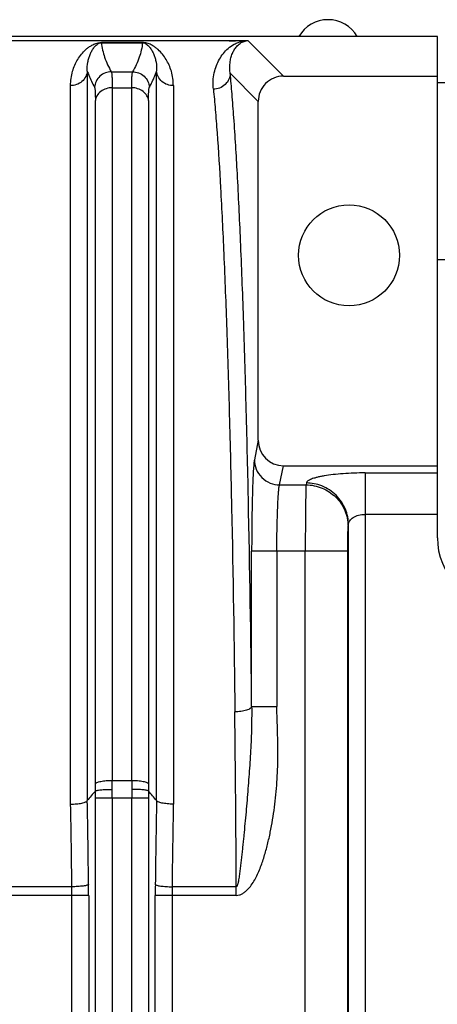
# Model space of a CAD drawing. Extents: x -849 to 1181, y 8 to 1248.
# Tile 21 of 35: x -345 to -295, y 1116 to 1233. Entities that reach past the tile are written whole.
import ezdxf

# ---------------------------------------------------------------- set-up
doc = ezdxf.new("R2010")
doc.units = 0
doc.header["$LTSCALE"] = 65.395
doc.layers.get('0').update_dxf_attribs({"linetype": 'CONTINUOUS'})

msp = doc.modelspace()

# ---------------------------------------------------------------- linework, layer by layer
at = {"color": 6, "linetype": 'CONTINUOUS'}
for p, q in [((-295.23, 1231.43), (-478.73, 1231.43)), ((-295.23, 1171.88), (-295.23, 1231.43)), ((-313.53, 1226.72), (-295.23, 1226.72)), ((-316.53, 1183.46), (-316.53, 1223.72)), ((-313.54, 1180.43), (-295.23, 1180.43))]:
    msp.add_line(p, q, dxfattribs=at)
at = {"color": 2, "linetype": 'CONTINUOUS'}
for p, q in [((-320.74, 1230.93), (-478.73, 1230.93)), ((-317.91, 1230.91), (-478.73, 1230.91)), ((-319.98, 1230.93), (-319.22, 1230.93)), ((-317.74, 1230.93), (-318.16, 1230.93)), ((-317.95, 1230.93), (-317.97, 1230.93)), ((-335.18, 1230.71), (-335.18, 1230.69)), ((-330.29, 1230.71), (-335.18, 1230.71)), ((-335.18, 1230.69), (-330.29, 1230.69)), ((-330.29, 1230.69), (-330.29, 1230.71))]:
    msp.add_line(p, q, dxfattribs=at)
at = {"color": 9, "linetype": 'CONTINUOUS'}
for p, q in [((-313.53, 1226.72), (-317.74, 1230.93)), ((-330.29, 1230.69), (-330.29, 1230.71)), ((-330.29, 1230.71), (-330.29, 1230.71)), ((-336.85, 1227.33), (-336.85, 1140.63)), ((-334, 1227.24), (-331.47, 1227.24)), ((-328.62, 1140.63), (-328.62, 1227.33)), ((-319.86, 1227.06), (-316.53, 1223.72)), ((-338.84, 1140.22), (-338.84, 1225.6)), ((-333.9, 1225.34), (-333.9, 1143.03)), ((-333.9, 1225.34), (-331.57, 1225.34)), ((-331.57, 1143.03), (-331.57, 1225.34)), ((-326.62, 1225.6), (-326.62, 1140.22)), ((-335.89, 1142.65), (-335.89, 1223.81)), ((-329.57, 1223.81), (-329.57, 1142.65)), ((-316.53, 1183.46), (-316.99, 1181.11)), ((-313.99, 1178.16), (-313.54, 1180.43)), ((-303.8, 1179.57), (-303.8, 1051.29)), ((-303.8, 1179.57), (-295.23, 1179.57)), ((-310.8, 1178.38), (-310.84, 1178.16)), ((-313.99, 1178.16), (-310.84, 1178.16)), ((-295.23, 1174.65), (-303.8, 1174.65)), ((-305.85, 1173.23), (-305.8, 1173.46)), ((-305.8, 1057.4), (-305.8, 1173.46)), ((-317.31, 1151.81), (-317.31, 1170.28)), ((-305.93, 1170.28), (-317.31, 1170.28)), ((-314.31, 1170.28), (-314.31, 1151.8)), ((-310.93, 1060.58), (-310.93, 1170.28)), ((-305.93, 1170.28), (-305.93, 1060.58)), ((-317.31, 1151.8), (-314.31, 1151.8)), ((-333.9, 1143.03), (-331.57, 1143.03)), ((-335.89, 1089.94), (-335.89, 1140.93)), ((-329.57, 1140.93), (-335.89, 1140.93)), ((-333.9, 1140.93), (-333.9, 1089.94)), ((-331.57, 1089.94), (-331.57, 1140.93)), ((-329.57, 1140.93), (-329.57, 1089.94)), ((-338.69, 1130.4), (-346.31, 1130.4)), ((-319.14, 1130.4), (-326.78, 1130.4)), ((-319.14, 1129.37), (-319.14, 1130.4)), ((-336.69, 1129.37), (-350.31, 1129.37)), ((-338.68, 1101.49), (-338.68, 1129.37)), ((-336.69, 1129.37), (-336.69, 1101.49)), ((-328.77, 1101.49), (-328.77, 1129.37)), ((-319.14, 1129.37), (-328.77, 1129.37)), ((-326.78, 1129.37), (-326.78, 1101.49))]:
    msp.add_line(p, q, dxfattribs=at)
at = {"color": 7, "linetype": 'CONTINUOUS'}
for p, q in [((-196.23, 1225.93), (-295.23, 1225.93)), ((-295.23, 1204.93), (-293.23, 1204.93))]:
    msp.add_line(p, q, dxfattribs=at)
at = {"color": 6, "linetype": 'CONTINUOUS'}
msp.add_circle((-305.73, 1205.43), 6, dxfattribs=at)
for centre, radius, start, end in [((-308.23, 1229.43), 4, 30, 150), ((-313.53, 1223.72), 3, 89.9869, 180.0131), ((-287.23, 1171.88), 8, 180, 268), ((-283.83, 1097.59), 68.29, 139.6782, 140.9311), ((-381.42, 1097.77), 68.01, 39.0663, 40.3244)]:
    msp.add_arc(centre, radius, start, end, dxfattribs=at)
at = {"color": 2, "linetype": 'CONTINUOUS'}
for centre, radius, start, end in [((-318.01, 1231.84), 0.934, 262.2704, 272.2372), ((-317.59, 1228.19), 2.74, 93.0951, 97.9481)]:
    msp.add_arc(centre, radius, start, end, dxfattribs=at)
at = {"color": 9, "linetype": 'CONTINUOUS'}
for centre, radius, start, end in [((-335.18, 1228.66), 2.05, 90.0024, 90.118), ((-3325.97, 1116.84), 3006.86, 0.2583, 0.65448), ((-431.72, 1142.65), 95.83, 359.4782, 359.9987), ((-483.14, 1143.03), 149.23, 359.5903, 359.999), ((-475.88, 1140.93), 141.98, 359.9993, 0.42), ((-181.06, 1143.04), 150.51, 180.0027, 180.4079), ((-189.57, 1140.93), 142, 179.58, 180.0007), ((-232.93, 1142.65), 96.65, 180.0035, 180.5196), ((-426.83, 1140.93), 90.94, 359.9991, 0.5358), ((-238.62, 1140.93), 90.95, 179.4642, 180.0009), ((-1584.99, 1116.07), 1246.39, 0.65877, 1.11035), ((-1623.77, 1116.09), 1287.15, 0.64825, 1.09221), ((948.68, 1116.24), 1277.53, 178.90612, 179.35342), ((928.79, 1115.93), 1255.65, 178.89132, 179.33956), ((-411.17, 1129.37), 72.48, 359.9979, 0.8112), ((-450.38, 1129.37), 113.68, 359.9996, 0.6477), ((-215.56, 1129.37), 113.21, 179.351, 180.0018), ((-254, 1129.37), 72.78, 179.1905, 180.0004)]:
    msp.add_arc(centre, radius, start, end, dxfattribs=at)
at = {"color": 6, "linetype": 'CONTINUOUS'}
msp.add_ellipse((-313.52, 1183.48), major_axis=(0.59, 2.99), ratio=0.984226, start_param=-4.513821, end_param=-2.949085, dxfattribs=at)
at = {"color": 9, "linetype": 'CONTINUOUS'}
for points, knots in [([(-321.86, 1225.17), (-321.93, 1225.82), (-321.88, 1226.79), (-321.52, 1227.97), (-321.16, 1228.74), (-320.69, 1229.43), (-320.11, 1230.04), (-319.5, 1230.48), (-318.83, 1230.78), (-318.39, 1230.88), (-318.13, 1230.91)], [0, 0, 0, 0, 0.259796, 0.377589, 0.489828, 0.59873, 0.707711, 0.824914, 0.895192, 1, 1, 1, 1]), ([(-319.86, 1227.06), (-319.93, 1227.48), (-319.94, 1228.1), (-319.79, 1228.89), (-319.62, 1229.4), (-319.39, 1229.86), (-319.08, 1230.28), (-318.75, 1230.59), (-318.38, 1230.81), (-318.12, 1230.88), (-317.97, 1230.9)], [0, 0, 0, 0, 0.271658, 0.393193, 0.507464, 0.616408, 0.72302, 0.834622, 0.900355, 1, 1, 1, 1]), ([(-338.84, 1225.6), (-338.84, 1226.17), (-338.73, 1227.01), (-338.36, 1228.04), (-338, 1228.72), (-337.57, 1229.34), (-337.14, 1229.8), (-336.74, 1230.13), (-336.39, 1230.36), (-336.03, 1230.54), (-335.62, 1230.67), (-335.35, 1230.71), (-335.18, 1230.71)], [0, 0, 0, 0, 0.250156, 0.366079, 0.477689, 0.586644, 0.695616, 0.751904, 0.811723, 0.880834, 0.925642, 1, 1, 1, 1]), ([(-336.85, 1227.33), (-336.87, 1227.68), (-336.84, 1228.2), (-336.69, 1228.85), (-336.54, 1229.29), (-336.34, 1229.71), (-336.14, 1230.02), (-335.95, 1230.25), (-335.79, 1230.42), (-335.62, 1230.56), (-335.41, 1230.66), (-335.27, 1230.69), (-335.18, 1230.69)], [0, 0, 0, 0, 0.261271, 0.382065, 0.497661, 0.609258, 0.718744, 0.773967, 0.831182, 0.894657, 0.934007, 1, 1, 1, 1]), ([(-335.18, 1230.69), (-335.12, 1230.11), (-334.84, 1228.9), (-334.32, 1227.79), (-334, 1227.24)], [0, 0, 0, 0, 0.482101, 1, 1, 1, 1]), ([(-330.29, 1230.69), (-330.35, 1230.11), (-330.62, 1228.9), (-331.15, 1227.79), (-331.47, 1227.24)], [0, 0, 0, 0, 0.48198, 1, 1, 1, 1]), ([(-326.62, 1225.6), (-326.62, 1226.17), (-326.74, 1227.01), (-327.11, 1228.04), (-327.47, 1228.72), (-327.9, 1229.34), (-328.33, 1229.8), (-328.73, 1230.13), (-329.08, 1230.36), (-329.43, 1230.54), (-329.84, 1230.67), (-330.12, 1230.71), (-330.29, 1230.71)], [0, 0, 0, 0, 0.250138, 0.366053, 0.477656, 0.586603, 0.695569, 0.751853, 0.81167, 0.880783, 0.9256, 1, 1, 1, 1]), ([(-330.29, 1230.69), (-330.2, 1230.69), (-330.05, 1230.66), (-329.85, 1230.56), (-329.68, 1230.42), (-329.51, 1230.25), (-329.33, 1230.02), (-329.13, 1229.71), (-328.93, 1229.29), (-328.78, 1228.85), (-328.63, 1228.2), (-328.6, 1227.68), (-328.62, 1227.33)], [0, 0, 0, 0, 0.066069, 0.105432, 0.168908, 0.226119, 0.281337, 0.39081, 0.502394, 0.617977, 0.738757, 1, 1, 1, 1]), ([(-336.85, 1227.33), (-336.87, 1227.1), (-337.01, 1226.64), (-337.46, 1226.05), (-338.12, 1225.68), (-338.61, 1225.6), (-338.84, 1225.6)], [0, 0, 0, 0, 0.235073, 0.491405, 0.753029, 1, 1, 1, 1]), ([(-336.85, 1227.33), (-336.8, 1227.16), (-336.56, 1226.5), (-336.26, 1225.86), (-335.99, 1225.4)], [0, 0, 0, 0, 0.241738, 1, 1, 1, 1]), ([(-334, 1227.24), (-334.24, 1227.24), (-334.74, 1227.15), (-335.39, 1226.75), (-335.85, 1226.13), (-335.98, 1225.64), (-335.99, 1225.4)], [0, 0, 0, 0, 0.241089, 0.500158, 0.759126, 1, 1, 1, 1]), ([(-334, 1227.24), (-333.99, 1227.22), (-333.97, 1227.15), (-333.95, 1227.03), (-333.94, 1226.86), (-333.92, 1226.64), (-333.91, 1226.38), (-333.9, 1225.94), (-333.9, 1225.59), (-333.9, 1225.34)], [0, 0, 0, 0, 0.042007, 0.10792, 0.198026, 0.312167, 0.449987, 0.610988, 1, 1, 1, 1]), ([(-331.57, 1225.34), (-331.57, 1225.59), (-331.56, 1225.94), (-331.55, 1226.38), (-331.54, 1226.64), (-331.53, 1226.86), (-331.51, 1227.03), (-331.49, 1227.15), (-331.48, 1227.22), (-331.46, 1227.24)], [0, 0, 0, 0, 0.389012, 0.550013, 0.687833, 0.801974, 0.892079, 0.957993, 1, 1, 1, 1]), ([(-331.46, 1227.24), (-331.23, 1227.24), (-330.73, 1227.15), (-330.07, 1226.75), (-329.62, 1226.13), (-329.49, 1225.64), (-329.47, 1225.4)], [0, 0, 0, 0, 0.241156, 0.500229, 0.759161, 1, 1, 1, 1]), ([(-329.47, 1225.4), (-329.38, 1225.56), (-329.05, 1226.18), (-328.77, 1226.83), (-328.62, 1227.33)], [0, 0, 0, 0, 0.258855, 1, 1, 1, 1]), ([(-326.62, 1225.6), (-326.86, 1225.6), (-327.35, 1225.68), (-328, 1226.05), (-328.46, 1226.64), (-328.6, 1227.1), (-328.62, 1227.33)], [0, 0, 0, 0, 0.246971, 0.508595, 0.764927, 1, 1, 1, 1]), ([(-319.86, 1227.06), (-319.87, 1226.82), (-319.97, 1226.32), (-320.43, 1225.69), (-321.1, 1225.27), (-321.61, 1225.17), (-321.86, 1225.17)], [0, 0, 0, 0, 0.233384, 0.490599, 0.753724, 1, 1, 1, 1]), ([(-317.31, 1151.81), (-317.4, 1160.04), (-317.58, 1172.01), (-317.95, 1187.41), (-318.25, 1197.63), (-318.6, 1206.77), (-318.97, 1214.71), (-319.32, 1220.52), (-319.63, 1224.49), (-319.78, 1226.24), (-319.86, 1227.06)], [0, 0, 0, 0, 0.328009, 0.477051, 0.61346, 0.735446, 0.841412, 0.929976, 0.967366, 1, 1, 1, 1]), ([(-335.99, 1225.4), (-335.98, 1225.38), (-335.97, 1225.32), (-335.95, 1225.22), (-335.93, 1225.07), (-335.92, 1224.89), (-335.91, 1224.67), (-335.9, 1224.31), (-335.89, 1224.02), (-335.89, 1223.81)], [0, 0, 0, 0, 0.042902, 0.109234, 0.199445, 0.313514, 0.451206, 0.61196, 1, 1, 1, 1]), ([(-333.9, 1225.34), (-334.14, 1225.34), (-334.62, 1225.27), (-335.27, 1224.94), (-335.73, 1224.43), (-335.87, 1224.01), (-335.89, 1223.81)], [0, 0, 0, 0, 0.259558, 0.527558, 0.778672, 1, 1, 1, 1]), ([(-329.57, 1223.81), (-329.59, 1224.01), (-329.73, 1224.43), (-330.2, 1224.94), (-330.85, 1225.27), (-331.33, 1225.34), (-331.57, 1225.34)], [0, 0, 0, 0, 0.221328, 0.472442, 0.740442, 1, 1, 1, 1]), ([(-329.57, 1223.81), (-329.57, 1224.02), (-329.57, 1224.31), (-329.56, 1224.67), (-329.55, 1224.89), (-329.54, 1225.07), (-329.52, 1225.22), (-329.5, 1225.32), (-329.48, 1225.38), (-329.47, 1225.4)], [0, 0, 0, 0, 0.388054, 0.548816, 0.686511, 0.800577, 0.89078, 0.957103, 1, 1, 1, 1]), ([(-321.86, 1225.17), (-321.78, 1224.37), (-321.63, 1222.65), (-321.32, 1218.74), (-320.97, 1213.03), (-320.6, 1205.23), (-320.25, 1196.24), (-319.95, 1186.19), (-319.58, 1171.06), (-319.4, 1159.28), (-319.31, 1151.19)], [0, 0, 0, 0, 0.032648, 0.070051, 0.158626, 0.264591, 0.38657, 0.522969, 0.672003, 1, 1, 1, 1]), ([(-316.99, 1181.11), (-317, 1181.04), (-317.03, 1180.88), (-317.07, 1180.44), (-317.12, 1179.71), (-317.18, 1178.62), (-317.22, 1177.28), (-317.26, 1175.72), (-317.3, 1173.37), (-317.31, 1171.53), (-317.31, 1170.28)], [0, 0, 0, 0, 0.019379, 0.04613, 0.121038, 0.222574, 0.34769, 0.492604, 0.652923, 1, 1, 1, 1]), ([(-316.99, 1181.11), (-316.99, 1180.74), (-316.83, 1179.97), (-316.16, 1178.97), (-315.15, 1178.31), (-314.37, 1178.16), (-313.99, 1178.16)], [0, 0, 0, 0, 0.238346, 0.497615, 0.758388, 1, 1, 1, 1]), ([(-303.8, 1179.57), (-304.25, 1179.57), (-305.13, 1179.56), (-306.41, 1179.49), (-307.59, 1179.38), (-308.49, 1179.26), (-309.13, 1179.14), (-309.53, 1179.05), (-309.89, 1178.95), (-310.19, 1178.85), (-310.43, 1178.74), (-310.65, 1178.61), (-310.78, 1178.48), (-310.8, 1178.38)], [0, 0, 0, 0, 0.185924, 0.364938, 0.530523, 0.676859, 0.741276, 0.799171, 0.850173, 0.893999, 0.930534, 0.959926, 1, 1, 1, 1]), ([(-305.8, 1173.46), (-305.8, 1173.76), (-305.86, 1174.37), (-306.14, 1175.29), (-306.6, 1176.17), (-307.25, 1176.95), (-308.05, 1177.59), (-308.94, 1178.05), (-309.87, 1178.32), (-310.49, 1178.38), (-310.8, 1178.38)], [0, 0, 0, 0, 0.11558, 0.238284, 0.366413, 0.49766, 0.629298, 0.758508, 0.882741, 1, 1, 1, 1]), ([(-314.31, 1170.28), (-314.31, 1171.19), (-314.3, 1172.53), (-314.26, 1174.24), (-314.22, 1175.37), (-314.18, 1176.35), (-314.13, 1177.14), (-314.08, 1177.67), (-314.03, 1177.99), (-314.01, 1178.11), (-313.99, 1178.16)], [0, 0, 0, 0, 0.346826, 0.50702, 0.651863, 0.7769, 0.878491, 0.953499, 0.980405, 1, 1, 1, 1]), ([(-310.84, 1178.16), (-310.85, 1178.04), (-310.86, 1177.72), (-310.88, 1177.14), (-310.89, 1176.35), (-310.91, 1175.37), (-310.92, 1174.24), (-310.93, 1172.52), (-310.93, 1171.19), (-310.93, 1170.28)], [0, 0, 0, 0, 0.045858, 0.120678, 0.222202, 0.347353, 0.492331, 0.652734, 1, 1, 1, 1]), ([(-310.84, 1178.16), (-310.52, 1178.16), (-309.86, 1178.09), (-308.93, 1177.8), (-308.06, 1177.34), (-307.3, 1176.73), (-306.67, 1175.98), (-306.21, 1175.12), (-305.92, 1174.2), (-305.85, 1173.55), (-305.85, 1173.23)], [0, 0, 0, 0, 0.125728, 0.251454, 0.37703, 0.502335, 0.627286, 0.751853, 0.876065, 1, 1, 1, 1]), ([(-305.8, 1173.46), (-305.8, 1173.53), (-305.77, 1173.68), (-305.65, 1173.9), (-305.48, 1174.1), (-305.14, 1174.36), (-304.58, 1174.59), (-304.07, 1174.65), (-303.8, 1174.65)], [0, 0, 0, 0, 0.087996, 0.181965, 0.285986, 0.402995, 0.679326, 1, 1, 1, 1]), ([(-305.85, 1173.23), (-305.85, 1173.19), (-305.87, 1173.07), (-305.88, 1172.85), (-305.9, 1172.55), (-305.91, 1172.19), (-305.92, 1171.76), (-305.93, 1171.12), (-305.93, 1170.62), (-305.93, 1170.28)], [0, 0, 0, 0, 0.04612, 0.12103, 0.222567, 0.347685, 0.4926, 0.65292, 1, 1, 1, 1]), ([(-317.31, 1151.8), (-317.32, 1151.71), (-317.42, 1151.61), (-317.56, 1151.52), (-317.71, 1151.45), (-317.93, 1151.37), (-318.24, 1151.29), (-318.71, 1151.21), (-319.07, 1151.19), (-319.31, 1151.19)], [0, 0, 0, 0, 0.12602, 0.172967, 0.226846, 0.354523, 0.504379, 0.668177, 1, 1, 1, 1]), ([(-319.14, 1129.37), (-319.02, 1129.37), (-318.77, 1129.41), (-318.42, 1129.56), (-318.11, 1129.77), (-317.74, 1130.1), (-317.34, 1130.59), (-316.93, 1131.21), (-316.59, 1131.88), (-316.31, 1132.58), (-316.05, 1133.28), (-315.74, 1134.23), (-315.41, 1135.43), (-315.08, 1136.89), (-314.81, 1138.36), (-314.51, 1140.34), (-314.27, 1142.82), (-314.19, 1145.32), (-314.19, 1147.31), (-314.23, 1148.81), (-314.28, 1150.31), (-314.31, 1151.3), (-314.31, 1151.8)], [0, 0, 0, 0, 0.015579, 0.031177, 0.04679, 0.062411, 0.09364, 0.124883, 0.156128, 0.18738, 0.218635, 0.249891, 0.312397, 0.374906, 0.437417, 0.499928, 0.624937, 0.749949, 0.812462, 0.874975, 0.937488, 1, 1, 1, 1]), ([(-317.31, 1151.8), (-317.3, 1150.87), (-317.32, 1149.01), (-317.42, 1146.69), (-317.54, 1144.83), (-317.64, 1143.45), (-317.75, 1142.06), (-317.86, 1140.67), (-317.98, 1139.29), (-318.11, 1137.9), (-318.22, 1136.75), (-318.31, 1135.84), (-318.38, 1135.16), (-318.45, 1134.48), (-318.52, 1133.81), (-318.6, 1133.15), (-318.68, 1132.5), (-318.75, 1131.96), (-318.81, 1131.53), (-318.86, 1131.22), (-318.9, 1130.98), (-318.94, 1130.79), (-318.98, 1130.67), (-319.01, 1130.56), (-319.05, 1130.48), (-319.09, 1130.42), (-319.13, 1130.4), (-319.14, 1130.4)], [0, 0, 0, 0, 0.129891, 0.259157, 0.323727, 0.388296, 0.452878, 0.517464, 0.582021, 0.646486, 0.710735, 0.742708, 0.774522, 0.806105, 0.837318, 0.868057, 0.898562, 0.929247, 0.9443, 0.958844, 0.972574, 0.978958, 0.984866, 0.990137, 0.994505, 0.99776, 1, 1, 1, 1]), ([(-335.9, 1141.78), (-335.89, 1141.79), (-335.87, 1141.8), (-335.8, 1141.83), (-335.68, 1141.86), (-335.49, 1141.89), (-335.24, 1141.92), (-334.95, 1141.94), (-334.5, 1141.96), (-334.15, 1141.97), (-333.9, 1141.97)], [0, 0, 0, 0, 0.015652, 0.038367, 0.106488, 0.204103, 0.328389, 0.475326, 0.640015, 1, 1, 1, 1]), ([(-335.89, 1142.65), (-335.88, 1142.68), (-335.82, 1142.74), (-335.69, 1142.8), (-335.49, 1142.87), (-335.13, 1142.95), (-334.59, 1143.02), (-334.13, 1143.03), (-333.9, 1143.03)], [0, 0, 0, 0, 0.04557, 0.115959, 0.215991, 0.344364, 0.661465, 1, 1, 1, 1]), ([(-331.57, 1143.03), (-331.33, 1143.03), (-330.88, 1143.02), (-330.34, 1142.95), (-329.97, 1142.87), (-329.78, 1142.8), (-329.65, 1142.74), (-329.59, 1142.68), (-329.57, 1142.65)], [0, 0, 0, 0, 0.338535, 0.655636, 0.784009, 0.884041, 0.95443, 1, 1, 1, 1]), ([(-329.57, 1141.78), (-329.58, 1141.78), (-329.6, 1141.8), (-329.66, 1141.83), (-329.79, 1141.86), (-329.98, 1141.89), (-330.23, 1141.91), (-330.52, 1141.94), (-330.97, 1141.96), (-331.32, 1141.97), (-331.56, 1141.97)], [0, 0, 0, 0, 0.015384, 0.037974, 0.106001, 0.203619, 0.327964, 0.474992, 0.63979, 1, 1, 1, 1]), ([(-338.84, 1140.22), (-338.6, 1140.22), (-338.15, 1140.24), (-337.61, 1140.31), (-337.26, 1140.39), (-337.06, 1140.46), (-336.93, 1140.53), (-336.86, 1140.6), (-336.85, 1140.63)], [0, 0, 0, 0, 0.349487, 0.654082, 0.77741, 0.876613, 0.950097, 1, 1, 1, 1]), ([(-326.62, 1140.22), (-326.87, 1140.22), (-327.32, 1140.25), (-327.85, 1140.32), (-328.21, 1140.4), (-328.4, 1140.47), (-328.54, 1140.53), (-328.6, 1140.6), (-328.62, 1140.63)], [0, 0, 0, 0, 0.35008, 0.655243, 0.778733, 0.877838, 0.950895, 1, 1, 1, 1]), ([(-336.7, 1130.66), (-336.71, 1130.65), (-336.72, 1130.63), (-336.79, 1130.6), (-336.91, 1130.56), (-337.1, 1130.52), (-337.36, 1130.48), (-337.66, 1130.45), (-338.11, 1130.41), (-338.46, 1130.4), (-338.69, 1130.4)], [0, 0, 0, 0, 0.015515, 0.037405, 0.10368, 0.202479, 0.331658, 0.485202, 0.654269, 1, 1, 1, 1]), ([(-328.77, 1130.66), (-328.76, 1130.65), (-328.74, 1130.63), (-328.68, 1130.6), (-328.56, 1130.56), (-328.37, 1130.52), (-328.11, 1130.48), (-327.81, 1130.45), (-327.36, 1130.41), (-327.01, 1130.4), (-326.78, 1130.4)], [0, 0, 0, 0, 0.01551, 0.037394, 0.103649, 0.202425, 0.331587, 0.485126, 0.654204, 1, 1, 1, 1])]:
    msp.add_open_spline(points, degree=3, knots=knots, dxfattribs=at)
at = {"color": 2, "linetype": 'CONTINUOUS'}
for points, knots in [([(-320.73, 1230.92), (-320.73, 1230.92), (-320.73, 1230.93), (-320.74, 1230.93), (-320.74, 1230.93)], [0, 0, 0, 0, 0.361007, 1, 1, 1, 1]), ([(-318.16, 1230.93), (-318.37, 1230.93), (-318.8, 1230.93), (-319.45, 1230.93), (-320.09, 1230.93), (-320.52, 1230.92), (-320.73, 1230.92)], [0, 0, 0, 0, 0.25062, 0.501191, 0.751416, 1, 1, 1, 1])]:
    msp.add_open_spline(points, degree=3, knots=knots, dxfattribs=at)

doc.saveas('drawing.dxf')
